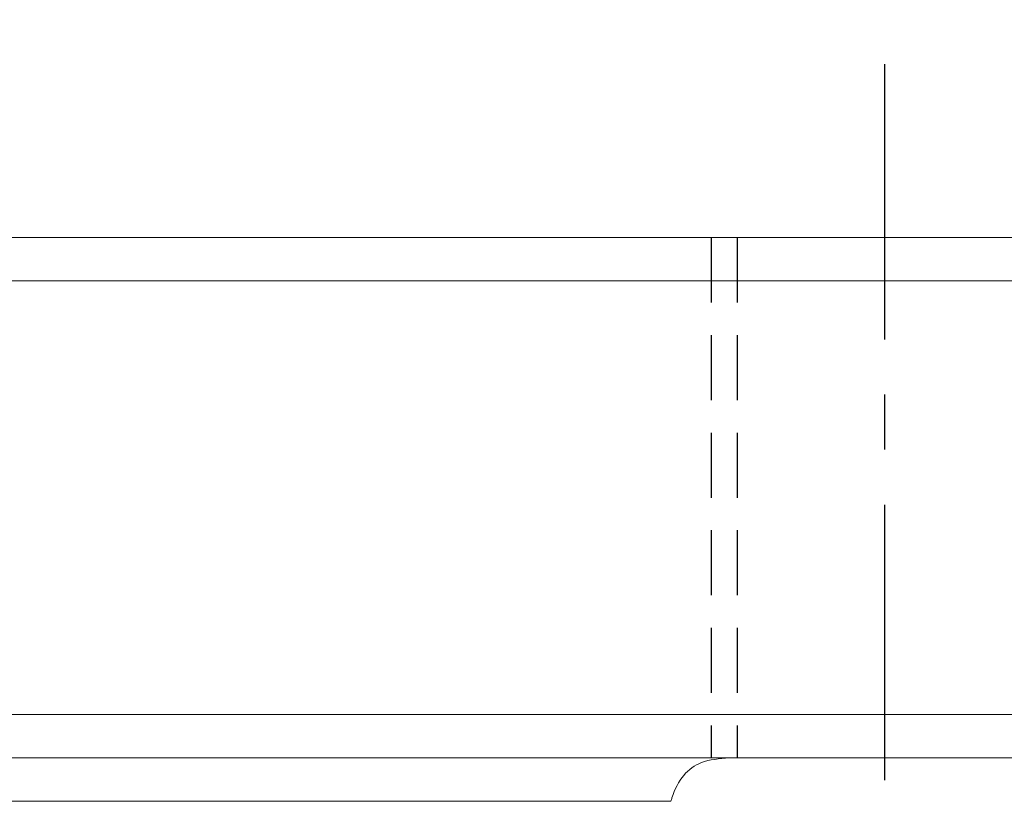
# Model space of a CAD drawing. Header units: millimetres. Extents: x 423 to 724, y 91 to 204.
# Tile 50 of 52: x 661 to 684, y 135 to 153. Entities that reach past the tile are written whole.
import ezdxf

# ---------------------------------------------------------------- set-up
doc = ezdxf.new("R2010")
doc.units = ezdxf.units.MM
doc.header["$PDSIZE"] = -1
doc.linetypes.add('CENTER', pattern=[10.16, 6.35, -1.27, 1.27, -1.27])
doc.linetypes.add('DASHED', pattern=[0.75, 0.5, -0.25])
for name, color, linetype in [('CL', 1, 'CENTER'), ('DIM', 4, 'Continuous'), ('HID', 2, 'DASHED'), ('OUT', 3, 'Continuous')]:
    doc.layers.add(name, color=color, linetype=linetype)
doc.styles.add('DIM-7', font='SIMPLEX.shx', dxfattribs={"width": 0.7, "bigfont": 'chineset.shx'})
doc.dimstyles.new('CNS', dxfattribs={"dimtxt": 3.5, "dimasz": 2.5, "dimexe": 1, "dimexo": 1.5, "dimgap": 0.09, "dimtad": 0, "dimdsep": 46, "dimtxsty": 'DIM-7', "dimcen": 0.09, "dimclrd": 1, "dimclre": 1, "dimclrt": 4, "dimadec": 0, "dimazin": 0, "dimtfac": 1, "dimtix": 1, "dimtmove": 2, "dimatfit": 3, "dimfxl": 1, "dimtvp": 0.971429, "dimtolj": 1, "dimarcsym": 0})

# ---------------------------------------------------------------- blocks, each defined once
blk = doc.blocks.new('*D17')
at = {"layer": 'DEFPOINTS', "color": 0}
for p in [(681.441, 161.211), (636.441, 151.84), (681.441, 151.84)]:
    blk.add_point(p, dxfattribs=at)
at = {"layer": 'DIM', "color": 7, "lineweight": -2}
for p, q in [((636.441, 153.64), (636.441, 162.411)), ((681.441, 153.64), (681.441, 162.411)), ((639.441, 161.211), (678.441, 161.211))]:
    blk.add_line(p, q, dxfattribs=at)
at = {"layer": 'DIM', "color": 7}
for points in [[(639.441, 161.711), (639.441, 160.711), (636.441, 161.211)], [(678.441, 161.711), (678.441, 160.711), (681.441, 161.211)]]:
    blk.add_solid(points, dxfattribs=at)
at = {"layer": 'DIM', "color": 7, "insert": (658.941, 165.291), "char_height": 4.2, "attachment_point": 5, "style": 'DIM-7'}
blk.add_mtext('\\A1;45', dxfattribs=at)
blk = doc.blocks.new('*D11')
at = {"layer": 'DEFPOINTS', "color": 0}
for p in [(629.441, 168.744), (629.441, 147.84), (688.441, 147.833)]:
    blk.add_point(p, dxfattribs=at)
at = {"layer": 'DIM', "color": 7, "lineweight": -2}
for p, q in [((629.441, 149.64), (629.441, 169.944)), ((688.441, 149.633), (688.441, 169.944)), ((685.441, 168.744), (632.441, 168.744))]:
    blk.add_line(p, q, dxfattribs=at)
at = {"layer": 'DIM', "color": 7}
for points in [[(632.441, 169.244), (632.441, 168.244), (629.441, 168.744)], [(685.441, 169.244), (685.441, 168.244), (688.441, 168.744)]]:
    blk.add_solid(points, dxfattribs=at)
at = {"layer": 'DIM', "color": 7, "insert": (658.941, 172.824), "char_height": 4.2, "attachment_point": 5, "style": 'DIM-7'}
blk.add_mtext('\\A1;59', dxfattribs=at)
blk = doc.blocks.new('*D18')
at = {"layer": 'DEFPOINTS', "color": 0}
for p in [(621.141, 177.012), (621.141, 144.14), (696.741, 144.14)]:
    blk.add_point(p, dxfattribs=at)
at = {"layer": 'DIM', "color": 7, "lineweight": -2}
for p, q in [((621.141, 145.94), (621.141, 178.212)), ((696.741, 145.94), (696.741, 178.212)), ((693.741, 177.012), (624.141, 177.012))]:
    blk.add_line(p, q, dxfattribs=at)
at = {"layer": 'DIM', "color": 7}
for points in [[(624.141, 177.512), (624.141, 176.512), (621.141, 177.012)], [(693.741, 177.512), (693.741, 176.512), (696.741, 177.012)]]:
    blk.add_solid(points, dxfattribs=at)
at = {"layer": 'DIM', "color": 7, "insert": (658.941, 181.092), "char_height": 4.2, "attachment_point": 5, "style": 'DIM-7'}
blk.add_mtext('\\A1;75.6', dxfattribs=at)
blk = doc.blocks.new('*D12')
at = {"layer": 'DEFPOINTS', "color": 0}
for p in [(709.391, 186.239), (608.491, 143.89), (709.391, 143.794)]:
    blk.add_point(p, dxfattribs=at)
at = {"layer": 'DIM', "color": 7, "lineweight": -2}
for p, q in [((608.491, 145.69), (608.491, 187.439)), ((709.391, 145.594), (709.391, 187.439)), ((611.491, 186.239), (706.391, 186.239))]:
    blk.add_line(p, q, dxfattribs=at)
at = {"layer": 'DIM', "color": 7}
for points in [[(611.491, 186.739), (611.491, 185.739), (608.491, 186.239)], [(706.391, 186.739), (706.391, 185.739), (709.391, 186.239)]]:
    blk.add_solid(points, dxfattribs=at)
at = {"layer": 'DIM', "color": 7, "insert": (658.941, 190.319), "char_height": 4.2, "attachment_point": 5, "style": 'DIM-7'}
blk.add_mtext('\\A1;100.9', dxfattribs=at)

msp = doc.modelspace()

# ---------------------------------------------------------------- linework, layer by layer
at = {"layer": 'CL', "color": 7}
msp.add_line((681.441, 151.84), (681.441, 114.519), dxfattribs=at)
at = {"layer": 'HID', "color": 7, "ltscale": 3}
for p, q in [((677.441, 147.84), (677.441, 135.84)), ((678.041, 147.84), (678.041, 135.84))]:
    msp.add_line(p, q, dxfattribs=at)
at = {"layer": 'OUT', "color": 7, "linetype": 'Continuous', "lineweight": 15}
for p, q in [((629.441, 147.84), (688.441, 147.84)), ((629.441, 146.84), (688.441, 146.84)), ((629.441, 136.84), (688.441, 136.84)), ((629.441, 135.84), (688.441, 135.84)), ((641.373, 134.84), (676.509, 134.84))]:
    msp.add_line(p, q, dxfattribs=at)
msp.add_open_spline([(677.85, 135.84), (677.627, 135.823), (677.222, 135.792), (676.783, 135.472), (676.587, 135.103), (676.517, 134.867), (676.509, 134.84)], degree=3, knots=[0, 0, 0, 0, 0.364122, 0.66216, 0.96186, 1, 1, 1, 1], dxfattribs=at)

# ---------------------------------------------------------------- dimensions: what is measured, and where the dimension line sits
at = {"layer": 'DIM', "color": 7}
for base, p1, p2, picture, middle in [((709.391, 186.239), (608.491, 143.89), (709.391, 143.794), '*D12', (658.941, 190.319)), ((621.141, 177.012), (696.741, 144.14), (621.141, 144.14), '*D18', (658.941, 181.092)), ((629.441, 168.744), (688.441, 147.833), (629.441, 147.84), '*D11', (658.941, 172.824)), ((681.441, 161.211), (636.441, 151.84), (681.441, 151.84), '*D17', (658.941, 165.291))]:
    dim = msp.add_linear_dim(base=base, p1=p1, p2=p2, dimstyle='CNS', override={"dimscale": 1.2, "dimclrd": 7, "dimclre": 7, "dimclrt": 7}, dxfattribs=at)
    dim.commit()
    dim.dimension.update_dxf_attribs({"geometry": picture, "text_midpoint": middle})

doc.saveas('drawing.dxf')
